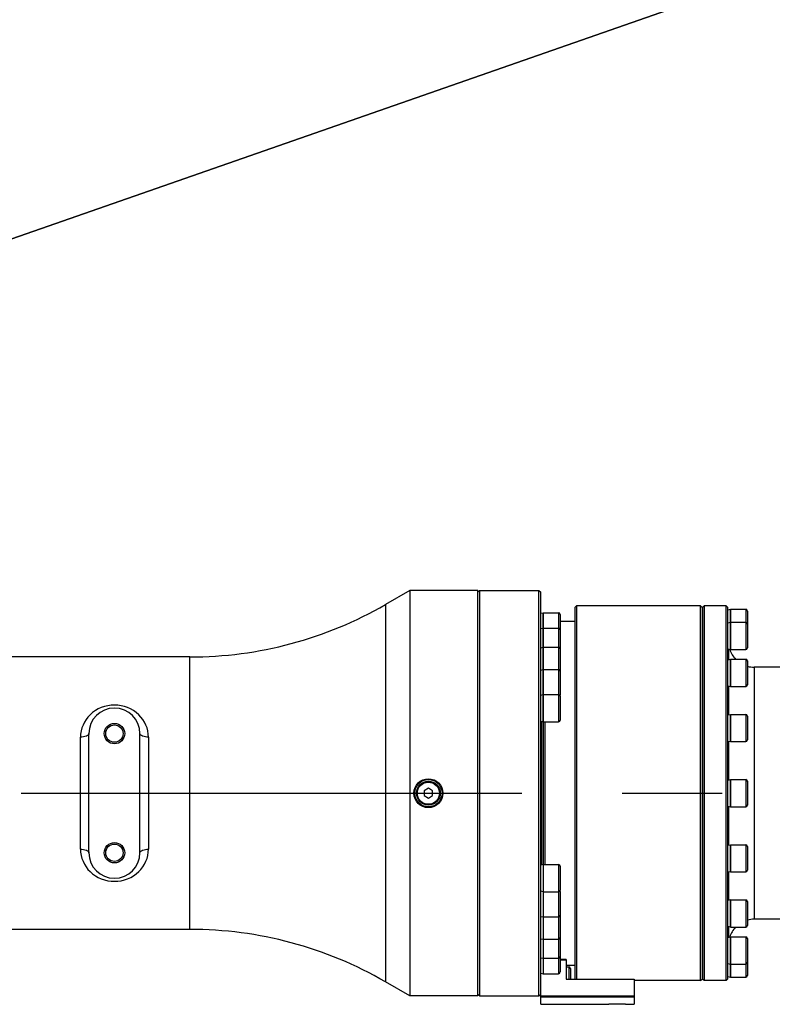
# Model space of a CAD drawing. Header units: millimetres. Extents: x 0 to 14268, y 0 to 10092.
# Tile 71 of 122: x 8460 to 8903, y 2350 to 2928. Entities that reach past the tile are written whole.
import ezdxf

# ---------------------------------------------------------------- set-up
doc = ezdxf.new("R2010")
doc.units = ezdxf.units.MM
doc.header["$LTSCALE"] = 784.74
doc.linetypes.add('CENTER', pattern=[0.6, 0.375, -0.075, 0.075, -0.075])
doc.layers.get('0').update_dxf_attribs({"linetype": 'CONTINUOUS'})
for name, color, linetype in [('204101000060_DXF_AXIS', 7, 'CONTINUOUS'), ('304103000039DXF_CONTINUOUS_LINE', 7, 'CONTINUOUS'), ('304103000040DXF_CONTINUOUS_LINE', 7, 'CONTINUOUS'), ('304103000041DXF_CONTINUOUS_LINE', 7, 'CONTINUOUS'), ('304104000324DXF_CONTINUOUS_LINE', 7, 'CONTINUOUS'), ('304301000312DXF_CONTINUOUS_LINE', 7, 'CONTINUOUS'), ('501023000049DXF_CONTINUOUS_LINE', 7, 'CONTINUOUS'), ('501023000123DXF_CONTINUOUS_LINE', 7, 'CONTINUOUS'), ('501023000163DXF_CONTINUOUS_LINE', 7, 'CONTINUOUS'), ('604006000005DXF_CONTINUOUS_LINE', 7, 'CONTINUOUS'), ('604007000001DXF_CONTINUOUS_LINE', 7, 'CONTINUOUS'), ('626001000004DXF_CONTINUOUS_LINE', 7, 'CONTINUOUS'), ('运动范围-新_DXF_DIMENSION', 7, 'CONTINUOUS')]:
    doc.layers.add(name, color=color, linetype=linetype)
doc.styles.get("Standard").update_dxf_attribs({"font": 'txt', "width": 0.7})
doc.dimstyles.new('DIMSTYLE_6', dxfattribs={"dimtxt": 108, "dimasz": 72, "dimexe": 1, "dimexo": 0, "dimtad": 1, "dimdsep": 46, "dimtxsty": 'Standard', "dimblk": '_FILLED', "dimblk1": '_FILLED', "dimblk2": '_FILLED', "dimcen": 0.09, "dimclrt": 5, "dimazin": 2, "dimtp": 0.8, "dimtm": 0.8, "dimtfac": 1, "dimtofl": 0, "dimtmove": 0, "dimatfit": 3, "dimldrblk": '_FILLED', "dimfxl": 0, "dimtolj": 1, "dimarcsym": 0})
doc.dimstyles.new('DIMSTYLE_7', dxfattribs={"dimtxt": 108, "dimasz": 72, "dimexe": 1, "dimexo": 0, "dimtad": 1, "dimdsep": 46, "dimtxsty": 'Standard', "dimblk": '_FILLED', "dimblk1": '_FILLED', "dimblk2": '_FILLED', "dimcen": 0.09, "dimclrt": 5, "dimazin": 2, "dimtp": 2, "dimtm": 2, "dimtfac": 1, "dimtofl": 0, "dimtmove": 0, "dimatfit": 3, "dimldrblk": '_FILLED', "dimfxl": 0, "dimtolj": 1, "dimarcsym": 0})

# ---------------------------------------------------------------- blocks, each defined once
blk = doc.blocks.new('_FILLED')
at = {"color": 0, "linetype": 'ByBlock'}
blk.add_solid([(0, 0), (-1, 0.1667), (-1, -0.1667)], dxfattribs=at)
blk = doc.blocks.new('*D7')
at = {"layer": '运动范围-新_DXF_DIMENSION', "color": 2, "linetype": 'Continuous', "transparency": 16777216}
for p, q in [((7521.38, 2473.77), (8564, 3282.69)), ((8243.52, 3034.04), (7521.38, 2473.77)), ((8243.52, 3034.04), (8243.52, 3034.04))]:
    blk.add_line(p, q, dxfattribs=at)
at = {"layer": '运动范围-新_DXF_DIMENSION', "color": 2, "linetype": 'Continuous', "transparency": 16777216, "xscale": 72, "yscale": 72, "zscale": 72, "rotation": 217.805634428}
blk.add_blockref('_FILLED', (8243.52, 3034.04), dxfattribs=at)
blk = doc.blocks.new('*D8')
at = {"layer": '运动范围-新_DXF_DIMENSION', "color": 2, "linetype": 'Continuous', "transparency": 16777216}
for p, q in [((7521.38, 2473.77), (10628.18, 3556.87)), ((10055.22, 3357.12), (7521.38, 2473.77)), ((10055.22, 3357.12), (10055.22, 3357.12))]:
    blk.add_line(p, q, dxfattribs=at)
at = {"layer": '运动范围-新_DXF_DIMENSION', "color": 2, "linetype": 'Continuous', "transparency": 16777216, "xscale": 72, "yscale": 72, "zscale": 72, "rotation": 199.2197259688}
blk.add_blockref('_FILLED', (10055.22, 3357.12), dxfattribs=at)

msp = doc.modelspace()

# ---------------------------------------------------------------- linework, layer by layer
at = {"layer": '204101000060_DXF_AXIS', "color": 7, "linetype": 'CENTER'}
msp.add_line((7048.51, 2473.768), (9307.468, 2473.768), dxfattribs=at)
at = {"layer": '304103000039DXF_CONTINUOUS_LINE', "color": 7, "linetype": 'Continuous'}
for p, q in [((8689.383, 2592.768), (8675.205, 2584.582)), ((8729.383, 2592.768), (8689.383, 2592.768)), ((8689.383, 2592.768), (8689.383, 2354.768)), ((8729.383, 2354.768), (8729.383, 2592.768)), ((8560.205, 2553.768), (8237.191, 2553.768)), ((8500.883, 2438.768), (8500.883, 2508.768)), ((8530.883, 2438.768), (8530.883, 2508.768)), ((8560.205, 2393.768), (8237.191, 2393.768)), ((8689.383, 2354.768), (8675.205, 2362.953)), ((8729.383, 2354.768), (8689.383, 2354.768))]:
    msp.add_line(p, q, dxfattribs=at)
at = {"layer": '304103000039DXF_CONTINUOUS_LINE', "color": 9, "linetype": 'Continuous'}
for p, q in [((8675.205, 2584.582), (8675.205, 2362.953)), ((8560.205, 2393.768), (8560.205, 2553.768)), ((8495.883, 2440.826), (8495.883, 2506.709)), ((8535.883, 2506.709), (8535.883, 2440.826))]:
    msp.add_line(p, q, dxfattribs=at)
at = {"layer": '304103000039DXF_CONTINUOUS_LINE', "color": 7, "linetype": 'Continuous'}
for centre, radius in [((8515.883, 2508.768), 6), ((8515.883, 2508.768), 5.1), ((8700.383, 2473.768), 8.5), ((8515.883, 2438.768), 6), ((8515.883, 2438.768), 5.1)]:
    msp.add_circle(centre, radius, dxfattribs=at)
for centre, radius, start, end in [((8560.205, 2783.768), 230, 270, 300), ((8515.883, 2508.768), 15, 0, 180), ((8515.883, 2438.768), 15, 180, 360), ((8560.205, 2163.768), 230, 60, 90)]:
    msp.add_arc(centre, radius, start, end, dxfattribs=at)
at = {"layer": '304103000039DXF_CONTINUOUS_LINE', "color": 9, "linetype": 'Continuous'}
for points, knots in [([(8535.883, 2506.709), (8535.883, 2511.483), (8531.343, 2521.717), (8515.881, 2527.509), (8500.421, 2521.714), (8495.883, 2511.483), (8495.883, 2506.709)], [0, 0, 0, 0, 0.2409632, 0.5000629, 0.7590475, 1, 1, 1, 1]), ([(8500.883, 2508.768), (8500.883, 2508.079), (8498.82, 2506.819), (8497.078, 2506.709), (8495.883, 2506.709)], [0, 0, 0, 0, 0.3653777, 1, 1, 1, 1]), ([(8535.883, 2506.709), (8534.687, 2506.709), (8532.946, 2506.819), (8530.883, 2508.079), (8530.883, 2508.768)], [0, 0, 0, 0, 0.6346214, 1, 1, 1, 1]), ([(8495.883, 2440.826), (8497.078, 2440.826), (8498.82, 2440.716), (8500.883, 2439.456), (8500.883, 2438.768)], [0, 0, 0, 0, 0.6346214, 1, 1, 1, 1]), ([(8495.883, 2440.826), (8495.883, 2436.052), (8500.423, 2425.819), (8515.885, 2420.026), (8531.344, 2425.821), (8535.883, 2436.052), (8535.883, 2440.826)], [0, 0, 0, 0, 0.2409632, 0.5000629, 0.7590475, 1, 1, 1, 1]), ([(8530.883, 2438.768), (8530.883, 2439.456), (8532.946, 2440.716), (8534.687, 2440.826), (8535.883, 2440.826)], [0, 0, 0, 0, 0.3653778, 1, 1, 1, 1])]:
    msp.add_open_spline(points, degree=3, knots=knots, dxfattribs=at)
at = {"layer": '304103000040DXF_CONTINUOUS_LINE', "color": 7, "linetype": 'Continuous'}
for p, q in [((8787.383, 2583.768), (8786.383, 2582.768)), ((8786.383, 2582.768), (8786.383, 2364.768)), ((8860.383, 2583.768), (8787.383, 2583.768)), ((8787.383, 2583.768), (8787.383, 2364.618)), ((8860.383, 2583.768), (8861.383, 2582.768)), ((8860.383, 2363.768), (8860.383, 2583.768)), ((8861.383, 2364.768), (8861.383, 2582.768)), ((8786.532, 2364.618), (8786.383, 2364.768)), ((8860.383, 2363.768), (8821.383, 2363.768)), ((8860.383, 2363.768), (8861.383, 2364.768))]:
    msp.add_line(p, q, dxfattribs=at)
at = {"layer": '304103000041DXF_CONTINUOUS_LINE', "color": 7, "linetype": 'Continuous'}
for p, q in [((8861.383, 2582.768), (8862.383, 2583.768)), ((8861.383, 2582.766), (8861.383, 2364.769)), ((8875.383, 2583.768), (8862.383, 2583.768)), ((8862.383, 2583.768), (8862.383, 2363.768)), ((8876.383, 2582.768), (8875.383, 2583.768)), ((8875.383, 2363.768), (8875.383, 2583.768)), ((8876.383, 2364.769), (8876.383, 2582.766)), ((8876.883, 2552.266), (8876.883, 2558.368)), ((8963.383, 2547.768), (8891.808, 2547.768)), ((8876.883, 2519.823), (8876.883, 2536.691)), ((8876.883, 2481.555), (8876.883, 2504.249)), ((8876.883, 2443.287), (8876.883, 2465.98)), ((8876.883, 2410.844), (8876.883, 2427.712)), ((8876.883, 2389.167), (8876.883, 2395.27)), ((8967.241, 2399.768), (8891.808, 2399.768)), ((8861.383, 2364.768), (8862.383, 2363.768)), ((8875.383, 2363.768), (8862.383, 2363.768)), ((8876.383, 2364.768), (8875.383, 2363.768))]:
    msp.add_line(p, q, dxfattribs=at)
at = {"layer": '304103000041DXF_CONTINUOUS_LINE', "color": 9, "linetype": 'Continuous'}
msp.add_line((8891.808, 2547.768), (8891.808, 2399.768), dxfattribs=at)
at = {"layer": '304103000041DXF_CONTINUOUS_LINE', "color": 7, "linetype": 'Continuous'}
for centre, start, end in [((8891.808, 2562.768), 197.720976, 223.64277), ((8891.808, 2562.768), 254.787264, 270), ((8891.808, 2384.768), 136.35723, 162.279024), ((8891.808, 2384.768), 90, 105.212736)]:
    msp.add_arc(centre, 15, start, end, dxfattribs=at)
at = {"layer": '304104000324DXF_CONTINUOUS_LINE', "color": 7, "linetype": 'Continuous'}
for p, q in [((8781.383, 2376.082), (8777.883, 2376.082)), ((8781.383, 2375.727), (8777.883, 2375.727)), ((8781.383, 2376.082), (8781.383, 2364.618)), ((8766.383, 2349.768), (8766.383, 2359.871)), ((8781.383, 2364.618), (8821.383, 2364.618)), ((8821.383, 2364.618), (8821.383, 2349.768)), ((8821.383, 2354.477), (8766.383, 2354.477)), ((8821.383, 2353.864), (8766.383, 2353.864)), ((8766.383, 2349.768), (8806.383, 2349.768)), ((8806.383, 2349.768), (8806.472, 2349.771)), ((8806.383, 2349.768), (8806.473, 2349.771)), ((8816.293, 2349.771), (8816.383, 2349.768)), ((8816.383, 2349.768), (8821.383, 2349.768))]:
    msp.add_line(p, q, dxfattribs=at)
msp.add_arc((8811.383, 2225.829), 124.039, 87.731332, 92.269053, dxfattribs=at)
at = {"layer": '304301000312DXF_CONTINUOUS_LINE', "color": 7, "linetype": 'Continuous'}
for p, q in [((8730.383, 2592.768), (8729.383, 2591.768)), ((8730.383, 2592.768), (8765.383, 2592.768)), ((8730.383, 2592.768), (8730.383, 2354.768)), ((8765.383, 2592.768), (8766.383, 2591.768)), ((8765.383, 2354.768), (8765.383, 2592.768)), ((8766.383, 2359.871), (8766.383, 2591.768)), ((8777.883, 2574.768), (8786.383, 2574.768)), ((8768.017, 2431.829), (8768.017, 2515.707)), ((8768.883, 2515.707), (8768.883, 2431.829)), ((8781.383, 2372.768), (8786.383, 2372.768)), ((8730.383, 2354.768), (8729.383, 2355.768)), ((8730.383, 2354.768), (8765.383, 2354.768)), ((8765.383, 2354.768), (8766.383, 2355.768))]:
    msp.add_line(p, q, dxfattribs=at)
at = {"layer": '304301000312DXF_CONTINUOUS_LINE', "color": 9, "linetype": 'Continuous'}
msp.add_line((8766.883, 2515.919), (8766.883, 2431.616), dxfattribs=at)
at = {"layer": '501023000049DXF_CONTINUOUS_LINE', "color": 7, "linetype": 'Continuous'}
for p, q in [((8877.883, 2581.768), (8886.883, 2581.768)), ((8877.883, 2581.768), (8877.883, 2574.156)), ((8887.883, 2580.768), (8887.883, 2573.155)), ((8877.883, 2574.156), (8886.883, 2574.156)), ((8877.883, 2574.155), (8877.883, 2558.156)), ((8887.883, 2573.155), (8887.883, 2559.156)), ((8877.883, 2558.156), (8886.883, 2558.156)), ((8877.883, 2552.478), (8886.883, 2552.478)), ((8877.883, 2552.478), (8877.883, 2536.478)), ((8887.883, 2551.478), (8887.883, 2537.478)), ((8877.883, 2536.478), (8886.883, 2536.478)), ((8877.883, 2520.036), (8886.883, 2520.036)), ((8877.883, 2520.036), (8877.883, 2504.036)), ((8887.883, 2519.036), (8887.883, 2505.036)), ((8877.883, 2504.036), (8886.883, 2504.036)), ((8877.883, 2481.768), (8886.883, 2481.768)), ((8877.883, 2481.768), (8877.883, 2465.768)), ((8887.883, 2480.768), (8887.883, 2466.768)), ((8877.883, 2465.768), (8886.883, 2465.768)), ((8877.883, 2443.499), (8886.883, 2443.499)), ((8877.883, 2443.499), (8877.883, 2427.499)), ((8887.883, 2442.499), (8887.883, 2428.499)), ((8877.883, 2427.499), (8886.883, 2427.499)), ((8877.883, 2411.057), (8886.883, 2411.057)), ((8877.883, 2411.057), (8877.883, 2395.057)), ((8887.883, 2410.057), (8887.883, 2396.057)), ((8877.883, 2395.057), (8886.883, 2395.057)), ((8877.883, 2389.38), (8886.883, 2389.38)), ((8877.883, 2389.38), (8877.883, 2373.38)), ((8887.883, 2388.379), (8887.883, 2374.381)), ((8877.883, 2373.38), (8886.883, 2373.38)), ((8877.883, 2373.38), (8877.883, 2365.768)), ((8887.883, 2374.38), (8887.883, 2366.768)), ((8877.883, 2365.768), (8886.883, 2365.768))]:
    msp.add_line(p, q, dxfattribs=at)
at = {"layer": '501023000049DXF_CONTINUOUS_LINE', "color": 9, "linetype": 'Continuous'}
for p, q in [((8886.883, 2581.768), (8886.883, 2574.156)), ((8886.883, 2574.156), (8886.883, 2558.156)), ((8886.883, 2552.478), (8886.883, 2536.478)), ((8886.883, 2520.036), (8886.883, 2504.036)), ((8886.883, 2481.768), (8886.883, 2465.768)), ((8886.883, 2443.499), (8886.883, 2427.499)), ((8886.883, 2411.057), (8886.883, 2395.057)), ((8886.883, 2389.38), (8886.883, 2373.38)), ((8886.883, 2373.38), (8886.883, 2365.768))]:
    msp.add_line(p, q, dxfattribs=at)
at = {"layer": '501023000049DXF_CONTINUOUS_LINE', "color": 7, "linetype": 'Continuous'}
for centre, start, end in [((8886.883, 2580.768), 0, 90), ((8886.883, 2573.156), 0, 90), ((8886.883, 2559.156), 270, 360), ((8886.883, 2551.478), 0, 90), ((8886.883, 2537.478), 270, 360), ((8886.883, 2519.036), 0, 90), ((8886.883, 2505.036), 270, 360), ((8886.883, 2480.768), 0, 90), ((8886.883, 2466.768), 270, 360), ((8886.883, 2442.499), 0, 90), ((8886.883, 2428.499), 270, 360), ((8886.883, 2410.057), 0, 90), ((8886.883, 2396.057), 270, 360), ((8886.883, 2388.38), 0, 90), ((8886.883, 2374.38), 270, 360), ((8886.883, 2366.768), 270, 360)]:
    msp.add_arc(centre, 1, start, end, dxfattribs=at)
at = {"layer": '501023000123DXF_CONTINUOUS_LINE', "color": 7, "linetype": 'Continuous'}
for p, q in [((8767.883, 2579.778), (8776.883, 2579.778)), ((8767.883, 2579.778), (8767.883, 2570.759)), ((8777.883, 2578.778), (8777.883, 2569.76)), ((8767.883, 2570.759), (8776.883, 2570.759)), ((8767.883, 2570.759), (8767.883, 2559.549)), ((8777.883, 2569.76), (8777.883, 2558.549)), ((8767.883, 2559.549), (8776.883, 2559.549)), ((8767.883, 2559.549), (8767.883, 2546.424)), ((8777.883, 2558.549), (8777.883, 2545.424)), ((8767.883, 2546.424), (8776.883, 2546.424)), ((8767.883, 2546.424), (8767.883, 2531.715)), ((8777.883, 2545.424), (8777.883, 2531.424)), ((8767.883, 2531.707), (8776.883, 2531.707)), ((8767.883, 2531.706), (8767.883, 2515.707)), ((8777.883, 2530.707), (8777.883, 2516.707)), ((8767.883, 2515.707), (8776.883, 2515.707)), ((8767.883, 2431.829), (8776.883, 2431.829)), ((8767.883, 2431.829), (8767.883, 2415.829)), ((8777.883, 2430.829), (8777.883, 2416.829)), ((8767.883, 2415.829), (8776.883, 2415.829)), ((8767.883, 2415.829), (8767.883, 2401.112)), ((8777.883, 2416.111), (8777.883, 2402.112)), ((8767.883, 2401.111), (8776.883, 2401.111)), ((8767.883, 2401.111), (8767.883, 2387.986)), ((8777.883, 2402.111), (8777.883, 2388.986)), ((8777.883, 2388.942), (8777.883, 2377.776)), ((8767.883, 2387.986), (8776.883, 2387.986)), ((8767.883, 2387.986), (8767.883, 2376.776)), ((8777.883, 2377.776), (8777.883, 2368.756)), ((8767.883, 2376.776), (8776.883, 2376.776)), ((8767.883, 2376.776), (8767.883, 2367.757)), ((8767.883, 2367.757), (8776.883, 2367.757))]:
    msp.add_line(p, q, dxfattribs=at)
at = {"layer": '501023000123DXF_CONTINUOUS_LINE', "color": 9, "linetype": 'Continuous'}
for p, q in [((8776.883, 2579.778), (8776.883, 2570.759)), ((8776.883, 2570.759), (8776.883, 2559.549)), ((8776.883, 2559.549), (8776.883, 2546.424)), ((8776.883, 2546.424), (8776.883, 2531.707)), ((8776.883, 2531.707), (8776.883, 2515.707)), ((8776.883, 2431.829), (8776.883, 2415.829)), ((8776.883, 2415.829), (8776.883, 2401.111)), ((8776.883, 2401.111), (8776.883, 2387.986)), ((8776.883, 2387.986), (8776.883, 2376.776)), ((8776.883, 2376.776), (8776.883, 2367.757))]:
    msp.add_line(p, q, dxfattribs=at)
at = {"layer": '501023000123DXF_CONTINUOUS_LINE', "color": 7, "linetype": 'Continuous'}
for centre, start, end in [((8776.883, 2578.778), 0, 90), ((8776.883, 2569.759), 0, 90), ((8776.883, 2558.549), 0, 90), ((8776.883, 2545.424), 0, 90), ((8776.883, 2530.707), 0, 90), ((8776.883, 2531.424), 338.787298, 360), ((8776.883, 2516.707), 270, 360), ((8776.883, 2430.829), 0, 90), ((8776.883, 2416.829), 270, 360), ((8776.883, 2416.111), 0, 21.212702), ((8776.883, 2402.111), 270, 360), ((8776.883, 2388.986), 270, 360), ((8776.883, 2377.776), 270, 360), ((8776.883, 2368.757), 270, 360)]:
    msp.add_arc(centre, 1, start, end, dxfattribs=at)
at = {"layer": '501023000163DXF_CONTINUOUS_LINE', "color": 7, "linetype": 'Continuous'}
for p, q in [((8781.383, 2371.768), (8782.883, 2371.768)), ((8783.883, 2370.768), (8783.883, 2364.618))]:
    msp.add_line(p, q, dxfattribs=at)
at = {"layer": '501023000163DXF_CONTINUOUS_LINE', "color": 9, "linetype": 'Continuous'}
msp.add_line((8782.883, 2371.768), (8782.883, 2364.618), dxfattribs=at)
at = {"layer": '501023000163DXF_CONTINUOUS_LINE', "color": 7, "linetype": 'Continuous'}
msp.add_arc((8782.883, 2370.768), 1, 0, 90, dxfattribs=at)
at = {"layer": '604006000005DXF_CONTINUOUS_LINE', "color": 7, "linetype": 'Continuous'}
for p, q in [((8766.383, 2579.455), (8767.848, 2579.778)), ((8767.848, 2570.759), (8767.848, 2579.778)), ((8767.849, 2579.771), (8767.883, 2579.619)), ((8876.383, 2581.445), (8877.848, 2581.768)), ((8877.848, 2574.156), (8877.848, 2581.768)), ((8877.849, 2581.76), (8877.883, 2581.608)), ((8876.383, 2573.833), (8877.848, 2574.156)), ((8877.848, 2558.156), (8877.848, 2574.156)), ((8877.849, 2574.148), (8877.883, 2573.996)), ((8766.383, 2570.436), (8767.848, 2570.759)), ((8767.848, 2559.549), (8767.848, 2570.759)), ((8767.849, 2570.752), (8767.883, 2570.6)), ((8766.383, 2559.226), (8767.848, 2559.549)), ((8767.848, 2546.424), (8767.848, 2559.549)), ((8767.849, 2559.542), (8767.883, 2559.39)), ((8876.383, 2558.479), (8877.848, 2558.156)), ((8877.849, 2558.163), (8877.883, 2558.315)), ((8876.383, 2552.155), (8877.848, 2552.478)), ((8877.848, 2536.478), (8877.848, 2552.478)), ((8877.849, 2552.471), (8877.883, 2552.319)), ((8766.383, 2546.101), (8767.848, 2546.424)), ((8767.848, 2531.707), (8767.848, 2546.424)), ((8767.849, 2546.417), (8767.883, 2546.264)), ((8876.383, 2536.801), (8877.848, 2536.478)), ((8877.849, 2536.486), (8877.883, 2536.638)), ((8766.383, 2531.384), (8767.848, 2531.707)), ((8767.848, 2515.707), (8767.848, 2531.707)), ((8767.849, 2531.699), (8767.883, 2531.547)), ((8766.383, 2516.03), (8767.848, 2515.707)), ((8767.849, 2515.714), (8767.883, 2515.866)), ((8876.383, 2519.713), (8877.848, 2520.036)), ((8877.848, 2504.036), (8877.848, 2520.036)), ((8877.849, 2520.029), (8877.883, 2519.876)), ((8876.383, 2504.359), (8877.848, 2504.036)), ((8877.849, 2504.043), (8877.883, 2504.196)), ((8876.383, 2481.445), (8877.848, 2481.768)), ((8877.848, 2465.768), (8877.848, 2481.768)), ((8877.849, 2481.76), (8877.883, 2481.608)), ((8876.383, 2466.091), (8877.848, 2465.768)), ((8877.849, 2465.775), (8877.883, 2465.927)), ((8876.383, 2443.176), (8877.848, 2443.499)), ((8877.848, 2427.499), (8877.848, 2443.499)), ((8877.849, 2443.492), (8877.883, 2443.34)), ((8767.848, 2431.829), (8766.383, 2431.506)), ((8767.848, 2431.829), (8767.848, 2415.829)), ((8767.883, 2431.669), (8767.849, 2431.821)), ((8876.383, 2427.822), (8877.848, 2427.499)), ((8877.849, 2427.507), (8877.883, 2427.659)), ((8767.848, 2415.829), (8766.383, 2416.152)), ((8767.848, 2415.829), (8767.848, 2401.111)), ((8767.883, 2415.988), (8767.849, 2415.836)), ((8877.848, 2411.057), (8876.383, 2410.734)), ((8877.848, 2395.057), (8877.848, 2411.057)), ((8877.883, 2410.897), (8877.849, 2411.05)), ((8766.383, 2401.434), (8767.848, 2401.111)), ((8767.848, 2401.111), (8767.848, 2387.986)), ((8767.849, 2401.119), (8767.883, 2401.271)), ((8877.848, 2395.057), (8876.383, 2395.38)), ((8877.883, 2395.217), (8877.849, 2395.064)), ((8876.383, 2389.057), (8877.848, 2389.38)), ((8877.848, 2373.38), (8877.848, 2389.38)), ((8877.849, 2389.372), (8877.883, 2389.22)), ((8766.383, 2388.309), (8767.848, 2387.986)), ((8767.848, 2387.986), (8767.848, 2376.776)), ((8767.849, 2387.993), (8767.883, 2388.145)), ((8766.383, 2377.099), (8767.848, 2376.776)), ((8767.849, 2376.783), (8767.883, 2376.935)), ((8767.848, 2376.776), (8767.848, 2367.757)), ((8876.383, 2373.703), (8877.848, 2373.38)), ((8877.848, 2365.768), (8877.848, 2373.38)), ((8877.849, 2373.387), (8877.883, 2373.539)), ((8766.383, 2368.08), (8767.848, 2367.757)), ((8767.849, 2367.764), (8767.883, 2367.916)), ((8876.383, 2366.091), (8877.848, 2365.768)), ((8877.849, 2365.775), (8877.883, 2365.927))]:
    msp.add_line(p, q, dxfattribs=at)
at = {"layer": '604007000001DXF_CONTINUOUS_LINE', "color": 7, "linetype": 'Continuous'}
msp.add_circle((8700.383, 2473.768), 8, dxfattribs=at)
at = {"layer": '626001000004DXF_CONTINUOUS_LINE', "color": 7, "linetype": 'Continuous'}
for p, q in [((8700.383, 2476.654), (8697.883, 2475.211)), ((8697.883, 2475.211), (8697.883, 2472.324)), ((8702.883, 2475.211), (8700.383, 2476.654)), ((8702.883, 2472.324), (8702.883, 2475.211)), ((8697.883, 2472.324), (8700.383, 2470.881)), ((8700.383, 2470.881), (8702.883, 2472.324))]:
    msp.add_line(p, q, dxfattribs=at)
msp.add_circle((8700.383, 2473.768), 7, dxfattribs=at)
at = {"layer": '626001000004DXF_CONTINUOUS_LINE', "color": 9, "linetype": 'Continuous'}
msp.add_circle((8700.383, 2473.768), 6.5, dxfattribs=at)

# ---------------------------------------------------------------- dimensions: what is measured, and where the dimension line sits
at = {"layer": '运动范围-新_DXF_DIMENSION', "color": 2, "linetype": 'Continuous'}
for mpoint, dimstyle, picture, middle in [((10055.218, 3357.123), 'DIMSTYLE_7', '*D8', (10119.59, 3408.158)), ((8243.523, 3034.044), 'DIMSTYLE_6', '*D7', (8308.529, 3118.652))]:
    dim = msp.add_radius_dim(center=(7521.383, 2473.768), mpoint=mpoint, text='R<>', dimstyle=dimstyle, override={"dimpost": '<>'}, dxfattribs=at)
    dim.commit()
    dim.dimension.update_dxf_attribs({"geometry": picture, "text_midpoint": middle, "dimtype": 164})

doc.saveas('drawing.dxf')
